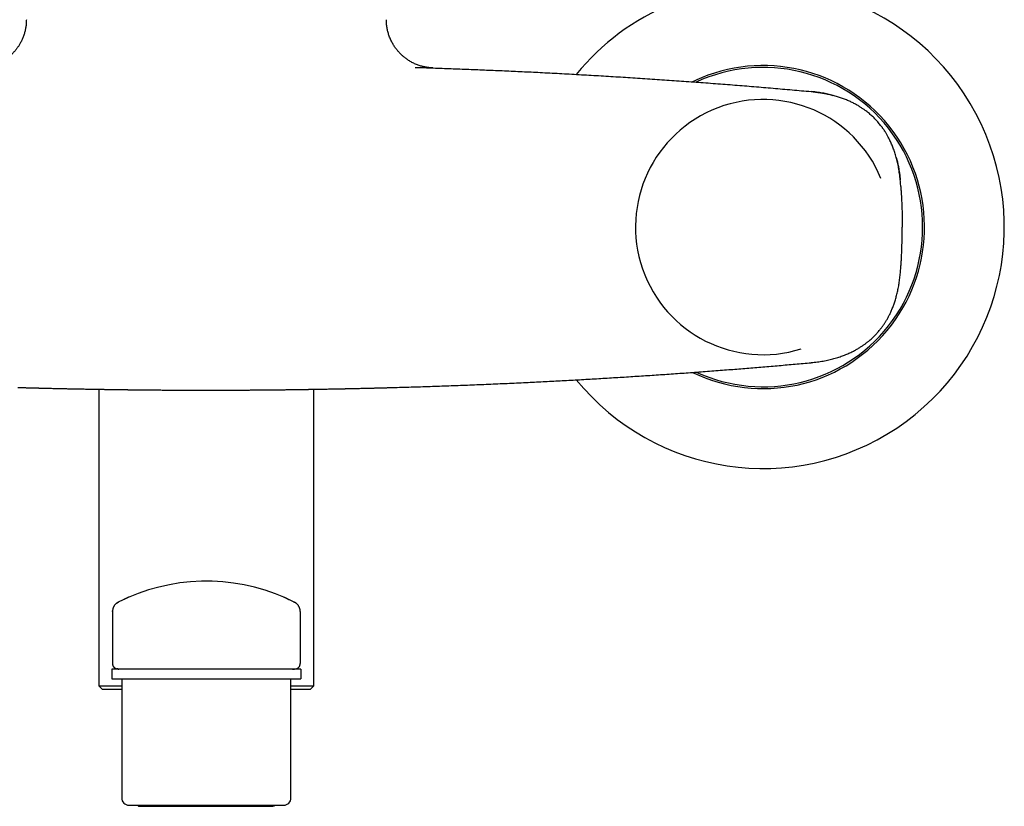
# Model space of a CAD drawing. Header units: millimetres. Extents: x 8 to 893, y 12 to 594.
# Tile 9 of 27: x 431 to 564, y 414 to 520. Entities that reach past the tile are written whole.
import ezdxf

# ---------------------------------------------------------------- set-up
doc = ezdxf.new("R2010")
doc.units = ezdxf.units.MM

msp = doc.modelspace()

# ---------------------------------------------------------------- linework, layer by layer
at = {"color": 7, "linetype": 'Continuous', "lineweight": 30}
for p, q in [((484.38, 513.62), (484.4, 513.62)), ((485.24, 513.6), (485.39, 513.59)), ((549.71, 498.47), (549.71, 498.47)), ((549.98, 492.12), (549.98, 492.13)), ((549.98, 492.11), (549.98, 492.12)), ((549.98, 492.12), (549.98, 492.12)), ((549.98, 492.08), (549.98, 492.1)), ((549.71, 485.77), (549.71, 485.79)), ((537.7, 473.86), (537.71, 473.87)), ((441.73, 470.29), (441.73, 430.34)), ((470.73, 430.34), (470.73, 470.29)), ((443.58, 440.36), (443.59, 440.43)), ((444.2, 441.52), (444.35, 441.61)), ((468.88, 440.36), (468.88, 440.38)), ((443.58, 440.36), (443.58, 433.34)), ((468.88, 440.36), (468.88, 433.34)), ((443.48, 432.58), (443.48, 431.28)), ((468.98, 432.58), (443.48, 432.58)), ((443.58, 433.34), (443.59, 433.34)), ((444.16, 432.65), (444.19, 432.64)), ((444.43, 432.61), (444.43, 432.58)), ((444.43, 432.61), (444.43, 432.58)), ((468.03, 432.58), (468.03, 432.61)), ((468.03, 432.58), (468.03, 432.61)), ((468.29, 432.65), (468.27, 432.64)), ((468.98, 432.58), (468.98, 431.28)), ((443.48, 431.28), (468.98, 431.28)), ((444.83, 431.28), (444.83, 415.28)), ((467.63, 415.28), (467.63, 431.28)), ((441.73, 430.34), (442.23, 429.84)), ((441.73, 430.34), (444.83, 430.34)), ((444.83, 429.84), (442.23, 429.84)), ((467.63, 430.34), (470.73, 430.34)), ((470.23, 429.84), (467.63, 429.84)), ((470.23, 429.84), (470.73, 430.34)), ((445.83, 414.28), (466.63, 414.28)), ((447.28, 414.13), (447.21, 414.14))]:
    msp.add_line(p, q, dxfattribs=at)
for centre, radius, start, end in [((531.23, 492.12), 32.5, 219.2603, 112.4483), ((531.23, 492.12), 32.5, 112.4483, 140.7421), ((531.23, 492.12), 21.75, 244.0814, 112.4483), ((531.23, 492.12), 21.5, 245.2528, 114.7567), ((531.23, 492.12), 21.75, 112.4483, 115.9245), ((531.23, 492.12), 17.18, 22.4483, 287.3905), ((456.23, 418.04), 26.4, 66.1724, 116.7442), ((444.28, 433.34), 0.7, 180, 256.169), ((468.18, 433.34), 0.7, 283.8886, 0), ((445.83, 415.28), 1, 180, 270), ((466.63, 415.28), 1, 270, 0)]:
    msp.add_arc(centre, radius, start, end, dxfattribs=at)
for points, knots in [([(431.98, 520.04), (431.98, 519.96), (431.98, 519.78), (431.96, 519.52), (431.94, 519.27), (431.9, 519.02), (431.86, 518.78), (431.81, 518.54), (431.75, 518.31), (431.68, 518.08), (431.6, 517.84), (431.51, 517.61), (431.42, 517.39), (431.32, 517.18), (431.22, 516.98), (431.11, 516.79), (431.01, 516.62), (430.91, 516.46), (430.8, 516.31), (430.7, 516.17), (430.61, 516.04), (430.51, 515.92), (430.41, 515.81), (430.32, 515.7), (430.19, 515.56), (430.05, 515.41), (429.87, 515.25), (429.69, 515.09), (429.5, 514.93), (429.3, 514.78), (429.09, 514.63), (428.87, 514.49), (428.65, 514.37), (428.43, 514.25), (428.2, 514.14), (427.99, 514.04), (427.77, 513.96), (427.56, 513.88), (427.34, 513.81), (427.11, 513.75), (426.89, 513.7), (426.67, 513.65), (426.43, 513.61), (426.2, 513.58), (426.03, 513.57), (425.93, 513.56), (425.91, 513.56), (425.9, 513.56), (425.89, 513.56), (425.87, 513.55), (425.86, 513.55), (425.84, 513.55), (425.83, 513.55), (425.81, 513.55), (425.79, 513.55), (425.78, 513.55), (425.76, 513.55), (425.74, 513.55), (425.73, 513.55), (425.72, 513.55), (425.71, 513.55)], [0, 0, 0, 0, 0.024776, 0.049254, 0.073394, 0.097155, 0.120498, 0.143388, 0.165789, 0.187669, 0.211996, 0.235561, 0.258326, 0.280256, 0.301321, 0.321495, 0.340753, 0.35872, 0.375774, 0.3919, 0.407089, 0.421346, 0.43535, 0.449467, 0.463692, 0.486255, 0.509062, 0.532097, 0.555341, 0.579205, 0.603248, 0.627449, 0.651786, 0.676067, 0.699212, 0.721598, 0.743223, 0.764091, 0.786888, 0.808719, 0.829993, 0.851678, 0.87379, 0.896351, 0.919562, 0.922509, 0.923987, 0.92475, 0.925588, 0.927631, 0.93031, 0.933708, 0.937865, 0.943574, 0.950323, 0.958125, 0.966989, 0.976919, 0.987922, 1, 1, 1, 1]), ([(486.75, 513.55), (486.74, 513.55), (486.73, 513.55), (486.72, 513.55), (486.7, 513.55), (486.68, 513.55), (486.66, 513.55), (486.64, 513.55), (486.63, 513.55), (486.61, 513.55), (486.6, 513.55), (486.58, 513.56), (486.57, 513.56), (486.55, 513.56), (486.54, 513.56), (486.52, 513.56), (486.48, 513.56), (486.42, 513.57), (486.34, 513.57), (486.25, 513.58), (486.15, 513.6), (486.02, 513.61), (485.86, 513.64), (485.67, 513.68), (485.46, 513.72), (485.25, 513.78), (485.02, 513.84), (484.78, 513.92), (484.54, 514.02), (484.29, 514.12), (484.05, 514.24), (483.82, 514.36), (483.59, 514.49), (483.4, 514.62), (483.25, 514.72), (483.13, 514.81), (483.01, 514.9), (482.89, 514.99), (482.76, 515.1), (482.62, 515.22), (482.49, 515.35), (482.35, 515.48), (482.21, 515.62), (482.08, 515.78), (481.94, 515.94), (481.8, 516.12), (481.66, 516.31), (481.52, 516.51), (481.39, 516.72), (481.27, 516.94), (481.15, 517.17), (481.03, 517.42), (480.92, 517.68), (480.83, 517.93), (480.75, 518.19), (480.68, 518.44), (480.62, 518.69), (480.57, 518.95), (480.53, 519.22), (480.5, 519.49), (480.48, 519.77), (480.48, 519.95), (480.48, 520.04)], [0, 0, 0, 0, 0.012728, 0.02474, 0.03543, 0.044804, 0.05287, 0.059639, 0.065129, 0.06891, 0.07178, 0.073842, 0.07465, 0.076058, 0.07745, 0.078831, 0.082039, 0.0876, 0.096997, 0.104829, 0.112566, 0.126499, 0.14058, 0.160367, 0.180602, 0.201294, 0.222443, 0.247168, 0.272214, 0.29728, 0.322345, 0.347383, 0.372373, 0.397291, 0.411206, 0.425087, 0.438958, 0.453613, 0.469421, 0.486381, 0.504491, 0.522097, 0.54066, 0.560168, 0.580613, 0.601978, 0.624245, 0.646782, 0.670131, 0.694266, 0.719154, 0.744762, 0.771051, 0.797977, 0.822025, 0.846492, 0.871343, 0.89654, 0.922046, 0.947819, 0.973817, 1, 1, 1, 1]), ([(484.4, 513.62), (485.2, 513.6), (486.8, 513.55), (489.2, 513.46), (491.6, 513.37), (493.99, 513.27), (496.39, 513.17), (498.79, 513.06), (501.26, 512.94), (503.81, 512.81), (506.45, 512.66), (509.08, 512.51), (511.71, 512.35), (514.33, 512.19), (516.96, 512.01), (519.58, 511.83), (522.2, 511.64), (524.82, 511.45), (527.42, 511.25), (530.01, 511.04), (532.57, 510.82), (535.14, 510.6), (536.84, 510.45), (537.7, 510.37)], [0, 0, 0, 0, 0.0447987, 0.0896022, 0.1344098, 0.1792209, 0.2240347, 0.2688506, 0.313668, 0.3629678, 0.4122676, 0.4615663, 0.5108631, 0.560157, 0.6094471, 0.6587324, 0.7080119, 0.7572848, 0.8065501, 0.8549273, 0.9032952, 0.9516531, 1, 1, 1, 1]), ([(485.06, 513.6), (485.12, 513.6), (485.18, 513.6), (485.24, 513.6), (485.24, 513.6)], [0, 0, 0, 0, 0.983165, 1, 1, 1, 1]), ([(486.43, 513.56), (486.44, 513.56), (486.46, 513.56), (486.48, 513.56), (486.51, 513.55), (486.54, 513.55), (486.56, 513.55), (486.58, 513.55), (486.6, 513.55), (486.61, 513.55), (486.63, 513.55), (486.64, 513.55), (486.65, 513.55), (486.66, 513.55), (486.66, 513.55), (486.66, 513.55), (486.66, 513.55), (486.66, 513.55), (486.66, 513.55), (486.66, 513.55), (486.68, 513.55), (486.7, 513.55), (486.73, 513.55), (486.75, 513.55), (486.76, 513.55), (486.76, 513.55), (486.75, 513.55), (486.73, 513.55), (486.7, 513.55), (486.68, 513.55), (486.68, 513.55), (486.67, 513.55), (486.67, 513.55), (486.67, 513.55), (486.67, 513.55), (486.67, 513.55), (486.67, 513.55), (486.67, 513.55), (486.67, 513.55), (486.66, 513.55), (486.66, 513.55), (486.66, 513.55), (486.65, 513.55), (486.64, 513.55), (486.64, 513.55), (486.63, 513.55), (486.62, 513.55), (486.61, 513.55), (486.61, 513.55)], [0, 0, 0, 0, 0.0185984, 0.0492952, 0.0784311, 0.1060015, 0.1320021, 0.1564292, 0.1792795, 0.2005501, 0.2202387, 0.2362544, 0.251042, 0.2630384, 0.2680151, 0.2686532, 0.2692881, 0.2699198, 0.2705484, 0.2711738, 0.271796, 0.3438789, 0.416021, 0.4882027, 0.5604048, 0.6326079, 0.7120091, 0.7913626, 0.8611344, 0.8918121, 0.9053054, 0.9068198, 0.9083341, 0.9098484, 0.9113626, 0.9128768, 0.914391, 0.9159051, 0.918202, 0.9214699, 0.9257086, 0.9325845, 0.9410642, 0.9511469, 0.9628316, 0.9761173, 0.9910025, 1, 1, 1, 1]), ([(549.71, 498.47), (549.69, 498.61), (549.66, 498.88), (549.61, 499.3), (549.55, 499.7), (549.49, 500.09), (549.42, 500.46), (549.34, 500.82), (549.26, 501.17), (549.17, 501.51), (549.08, 501.83), (548.98, 502.15), (548.88, 502.45), (548.77, 502.75), (548.66, 503.03), (548.55, 503.29), (548.44, 503.54), (548.33, 503.78), (548.22, 504), (548.11, 504.21), (548, 504.4), (547.9, 504.58), (547.8, 504.75), (547.71, 504.9), (547.61, 505.05), (547.53, 505.18), (547.45, 505.3), (547.37, 505.41), (547.3, 505.51), (547.23, 505.61), (547.12, 505.75), (546.98, 505.93), (546.79, 506.16), (546.59, 506.39), (546.39, 506.61), (546.19, 506.81), (545.98, 507.01), (545.77, 507.2), (545.55, 507.4), (545.32, 507.59), (545.11, 507.75), (544.92, 507.88), (544.76, 508), (544.59, 508.11), (544.41, 508.23), (544.22, 508.35), (544.02, 508.47), (543.8, 508.6), (543.58, 508.72), (543.35, 508.84), (543.12, 508.95), (542.87, 509.07), (542.62, 509.18), (542.35, 509.29), (542.08, 509.4), (541.81, 509.5), (541.54, 509.59), (541.25, 509.68), (540.96, 509.77), (540.65, 509.86), (540.31, 509.94), (539.95, 510.02), (539.59, 510.1), (539.21, 510.17), (538.82, 510.23), (538.43, 510.29), (538.05, 510.33), (537.81, 510.36), (537.7, 510.37)], [0, 0, 0, 0, 0.022644, 0.044788, 0.066416, 0.087515, 0.108074, 0.12773, 0.14685, 0.165427, 0.183458, 0.20125, 0.218467, 0.235104, 0.251158, 0.266629, 0.28124, 0.295255, 0.308662, 0.321447, 0.333012, 0.343999, 0.354402, 0.364214, 0.373433, 0.382052, 0.389628, 0.396666, 0.403203, 0.409708, 0.416323, 0.431487, 0.447201, 0.463466, 0.480284, 0.494989, 0.510091, 0.525526, 0.541275, 0.557338, 0.573713, 0.58369, 0.594228, 0.605325, 0.616977, 0.62918, 0.641928, 0.655215, 0.669036, 0.682657, 0.696746, 0.711294, 0.726291, 0.741726, 0.757585, 0.772921, 0.788639, 0.804741, 0.821226, 0.838092, 0.857363, 0.877105, 0.897314, 0.917985, 0.939112, 0.960688, 0.982702, 1, 1, 1, 1]), ([(537.7, 510.37), (537.79, 510.36), (537.98, 510.34), (538.29, 510.31), (538.63, 510.26), (538.95, 510.22), (539.24, 510.17), (539.51, 510.12), (539.78, 510.06), (540.07, 510), (540.35, 509.93), (540.54, 509.89), (540.62, 509.86)], [0, 0, 0, 0, 0.0937352, 0.1981063, 0.3131975, 0.4391343, 0.5239245, 0.6131269, 0.7068114, 0.8065271, 0.909744, 1, 1, 1, 1]), ([(549.18, 501.48), (549.19, 501.43), (549.26, 501.2), (549.35, 500.8), (549.46, 500.29), (549.54, 499.8), (549.61, 499.33), (549.67, 498.89), (549.7, 498.61), (549.71, 498.47)], [0, 0, 0, 0, 0.050277, 0.230527, 0.403275, 0.565146, 0.718844, 0.863936, 1, 1, 1, 1]), ([(549.79, 497.57), (549.78, 497.62), (549.76, 497.92), (549.73, 498.22), (549.71, 498.47)], [0, 0, 0, 0, 0.167145, 1, 1, 1, 1]), ([(549.78, 497.58), (549.79, 497.48), (549.8, 497.29), (549.82, 497.05), (549.83, 496.87), (549.84, 496.73), (549.85, 496.57), (549.86, 496.36), (549.88, 496.1), (549.89, 495.78), (549.91, 495.45), (549.92, 495.16), (549.94, 494.54), (549.97, 493.53), (549.98, 492.59), (549.98, 492.12)], [0, 0, 0, 0, 0.050645, 0.105255, 0.132864, 0.152431, 0.180578, 0.218829, 0.267302, 0.326128, 0.395447, 0.445841, 0.485624, 0.739233, 1, 1, 1, 1]), ([(549.78, 486.54), (549.78, 486.56), (549.79, 486.67), (549.81, 486.9), (549.83, 487.22), (549.85, 487.53), (549.87, 487.87), (549.89, 488.22), (549.91, 488.59), (549.92, 488.95), (549.95, 489.66), (549.97, 490.71), (549.98, 491.63), (549.98, 492.08)], [0, 0, 0, 0, 0.010957, 0.064125, 0.123525, 0.181419, 0.233108, 0.307671, 0.374148, 0.432589, 0.50268, 0.754407, 1, 1, 1, 1]), ([(537.71, 473.87), (537.85, 473.88), (538.13, 473.91), (538.54, 473.96), (538.94, 474.02), (539.33, 474.08), (539.72, 474.16), (540.08, 474.24), (540.44, 474.32), (540.78, 474.41), (541.12, 474.51), (541.45, 474.61), (541.76, 474.72), (542.07, 474.83), (542.36, 474.95), (542.65, 475.07), (542.92, 475.19), (543.18, 475.31), (543.42, 475.43), (543.66, 475.56), (543.87, 475.68), (544.08, 475.8), (544.27, 475.92), (544.46, 476.03), (544.63, 476.15), (544.79, 476.26), (544.94, 476.37), (545.08, 476.47), (545.21, 476.57), (545.34, 476.67), (545.5, 476.8), (545.68, 476.95), (545.88, 477.13), (546.08, 477.32), (546.27, 477.5), (546.45, 477.69), (546.62, 477.88), (546.79, 478.08), (546.95, 478.27), (547.1, 478.46), (547.25, 478.65), (547.36, 478.81), (547.46, 478.95), (547.55, 479.07), (547.64, 479.21), (547.73, 479.36), (547.83, 479.52), (547.93, 479.69), (548.03, 479.87), (548.13, 480.06), (548.24, 480.26), (548.34, 480.47), (548.44, 480.69), (548.54, 480.92), (548.65, 481.17), (548.74, 481.42), (548.84, 481.67), (548.93, 481.94), (549.02, 482.21), (549.1, 482.49), (549.18, 482.78), (549.26, 483.08), (549.33, 483.39), (549.4, 483.71), (549.47, 484.04), (549.53, 484.37), (549.58, 484.71), (549.63, 485.06), (549.67, 485.41), (549.69, 485.65), (549.7, 485.77)], [0, 0, 0, 0, 0.022858, 0.045276, 0.067239, 0.088735, 0.109753, 0.129922, 0.149615, 0.168828, 0.187556, 0.206123, 0.224182, 0.24173, 0.2588, 0.275416, 0.291271, 0.306649, 0.321535, 0.335914, 0.3491, 0.36181, 0.374038, 0.385778, 0.397025, 0.407774, 0.41745, 0.426678, 0.435496, 0.444165, 0.452732, 0.467778, 0.482497, 0.496889, 0.510964, 0.524728, 0.538966, 0.552814, 0.566253, 0.579269, 0.59185, 0.603987, 0.611375, 0.61942, 0.628112, 0.637443, 0.647419, 0.658037, 0.669292, 0.681181, 0.693064, 0.705515, 0.718531, 0.732111, 0.746253, 0.760954, 0.775306, 0.79012, 0.805391, 0.821116, 0.837288, 0.853901, 0.870946, 0.888417, 0.9063, 0.924586, 0.942922, 0.961616, 0.980649, 1, 1, 1, 1]), ([(549.71, 485.77), (549.73, 486.02), (549.76, 486.33), (549.78, 486.64), (549.79, 486.7)], [0, 0, 0, 0, 0.796336, 1, 1, 1, 1]), ([(481.63, 470.53), (482.47, 470.55), (484.15, 470.6), (486.68, 470.68), (489.2, 470.77), (491.72, 470.87), (494.25, 470.97), (496.77, 471.08), (499.21, 471.2), (501.59, 471.31), (503.9, 471.43), (506.2, 471.56), (508.51, 471.69), (510.81, 471.83), (513.11, 471.97), (515.41, 472.12), (517.71, 472.27), (520.01, 472.43), (522.3, 472.6), (524.6, 472.77), (526.85, 472.94), (529.06, 473.12), (531.22, 473.3), (533.38, 473.48), (535.54, 473.67), (536.98, 473.8), (537.7, 473.86)], [0, 0, 0, 0, 0.0448443, 0.0896768, 0.1344987, 0.179311, 0.2241149, 0.2689115, 0.3137021, 0.3547556, 0.3958059, 0.4368536, 0.4778998, 0.5189452, 0.5599908, 0.6010373, 0.6420857, 0.6831368, 0.7241914, 0.7652505, 0.8063148, 0.8450381, 0.8837676, 0.922504, 0.9612478, 1, 1, 1, 1]), ([(430.83, 470.53), (430.87, 470.53), (430.94, 470.53), (431.06, 470.52), (431.19, 470.52), (431.32, 470.51), (431.47, 470.51), (431.63, 470.51), (431.79, 470.5), (431.96, 470.5), (432.14, 470.49), (432.33, 470.49), (432.52, 470.48), (432.73, 470.48), (432.95, 470.47), (433.17, 470.47), (433.4, 470.46), (433.59, 470.46), (433.73, 470.45), (433.83, 470.45), (433.92, 470.45), (434.01, 470.44), (434.1, 470.44), (434.28, 470.44), (434.54, 470.43), (434.88, 470.42), (435.22, 470.42), (435.55, 470.41), (435.86, 470.4), (436.15, 470.39), (436.4, 470.39), (436.62, 470.38), (436.83, 470.38), (437.04, 470.38), (437.27, 470.37), (437.54, 470.36), (437.85, 470.36), (438.17, 470.35), (438.49, 470.35), (438.8, 470.34), (439.08, 470.33), (439.34, 470.33), (439.63, 470.32), (439.89, 470.32), (440.06, 470.32), (440.13, 470.31), (440.15, 470.31), (440.17, 470.31), (440.19, 470.31), (440.21, 470.31), (440.31, 470.31), (440.47, 470.31), (440.7, 470.3), (440.92, 470.3), (441.13, 470.3), (441.33, 470.29), (441.51, 470.29), (441.69, 470.29), (441.85, 470.28), (442.01, 470.28), (442.16, 470.28), (442.3, 470.28), (442.43, 470.28), (442.55, 470.27), (442.66, 470.27), (442.76, 470.27), (442.85, 470.27), (442.94, 470.27), (442.99, 470.27), (443.01, 470.27)], [0, 0, 0, 0, 0.0080659, 0.0169533, 0.026662, 0.0371919, 0.0485429, 0.060715, 0.0729434, 0.0859016, 0.0995894, 0.1140067, 0.1291536, 0.1450299, 0.1616357, 0.1789707, 0.197035, 0.2158284, 0.222902, 0.2300736, 0.2373433, 0.2447109, 0.2518422, 0.2577706, 0.2852246, 0.31273, 0.3393654, 0.3651307, 0.3900259, 0.4140511, 0.4323178, 0.4500474, 0.4672399, 0.4838955, 0.5000141, 0.5240724, 0.5491117, 0.5751309, 0.602129, 0.6301049, 0.6512414, 0.6729026, 0.6950879, 0.7251739, 0.7387005, 0.7404849, 0.7422724, 0.7440628, 0.7458563, 0.7476528, 0.7494523, 0.7703263, 0.7903858, 0.8096312, 0.8280633, 0.8456824, 0.8621961, 0.8779267, 0.8928746, 0.9070402, 0.9206601, 0.9334699, 0.94547, 0.9566607, 0.9670424, 0.9764514, 0.9850805, 0.99293, 1, 1, 1, 1]), ([(443.01, 470.27), (443.04, 470.27), (443.11, 470.27), (443.21, 470.26), (443.32, 470.26), (443.44, 470.26), (443.57, 470.26), (443.71, 470.26), (443.86, 470.25), (444.01, 470.25), (444.17, 470.25), (444.35, 470.25), (444.53, 470.25), (444.72, 470.24), (444.92, 470.24), (445.14, 470.24), (445.36, 470.24), (445.54, 470.23), (445.68, 470.23), (445.77, 470.23), (445.86, 470.23), (445.95, 470.23), (446.04, 470.23), (446.21, 470.22), (446.46, 470.22), (446.81, 470.22), (447.15, 470.21), (447.48, 470.21), (447.81, 470.21), (448.1, 470.2), (448.37, 470.2), (448.6, 470.2), (448.83, 470.2), (449.06, 470.2), (449.29, 470.19), (449.55, 470.19), (449.83, 470.19), (450.12, 470.19), (450.41, 470.18), (450.72, 470.18), (451.03, 470.18), (451.34, 470.18), (451.64, 470.18), (451.91, 470.17), (452.15, 470.17), (452.35, 470.17), (452.49, 470.17), (452.57, 470.17), (452.6, 470.17), (452.62, 470.17), (452.65, 470.17), (452.67, 470.17), (452.79, 470.17), (452.99, 470.17), (453.27, 470.17), (453.54, 470.17), (453.8, 470.16), (454.05, 470.16), (454.28, 470.16), (454.5, 470.16), (454.71, 470.16), (454.92, 470.16), (455.11, 470.16), (455.29, 470.16), (455.46, 470.16), (455.62, 470.16), (455.76, 470.16), (455.9, 470.16), (456.02, 470.16), (456.13, 470.16), (456.2, 470.16), (456.23, 470.16)], [0, 0, 0, 0, 0.007977, 0.0167893, 0.0264367, 0.0369186, 0.0482349, 0.060385, 0.0726042, 0.0855642, 0.0992646, 0.1137051, 0.1288856, 0.1448058, 0.1614655, 0.1788645, 0.1970028, 0.2158802, 0.2229871, 0.2301934, 0.237499, 0.244904, 0.2520587, 0.2579557, 0.2852752, 0.3126661, 0.3392127, 0.3649157, 0.3897756, 0.413793, 0.4320731, 0.4498335, 0.4670743, 0.4837956, 0.4999976, 0.519914, 0.5405184, 0.5618109, 0.5837916, 0.6064606, 0.6298181, 0.6509423, 0.6726001, 0.6947915, 0.7097304, 0.724902, 0.7384456, 0.7402325, 0.7420225, 0.7438156, 0.7456118, 0.7474111, 0.7492135, 0.7701377, 0.7902458, 0.809538, 0.8280142, 0.8456745, 0.8622253, 0.8779888, 0.8929652, 0.9071542, 0.9207921, 0.9336134, 0.9456179, 0.9568055, 0.9671758, 0.9765652, 0.9851659, 0.9929775, 1, 1, 1, 1]), ([(456.23, 470.16), (456.26, 470.16), (456.34, 470.16), (456.45, 470.16), (456.57, 470.16), (456.71, 470.16), (456.86, 470.16), (457.01, 470.16), (457.18, 470.16), (457.36, 470.16), (457.54, 470.16), (457.74, 470.16), (457.94, 470.16), (458.15, 470.16), (458.37, 470.16), (458.6, 470.16), (458.84, 470.16), (459.09, 470.17), (459.35, 470.17), (459.56, 470.17), (459.72, 470.17), (459.83, 470.17), (459.92, 470.17), (460.02, 470.17), (460.19, 470.17), (460.44, 470.17), (460.76, 470.18), (461.07, 470.18), (461.39, 470.18), (461.71, 470.18), (462.02, 470.18), (462.28, 470.19), (462.5, 470.19), (462.68, 470.19), (462.85, 470.19), (463.02, 470.19), (463.21, 470.19), (463.44, 470.2), (463.7, 470.2), (463.97, 470.2), (464.25, 470.2), (464.53, 470.21), (464.82, 470.21), (465.12, 470.21), (465.44, 470.22), (465.76, 470.22), (466, 470.22), (466.17, 470.22), (466.26, 470.22), (466.35, 470.23), (466.44, 470.23), (466.58, 470.23), (466.76, 470.23), (466.98, 470.23), (467.2, 470.24), (467.42, 470.24), (467.63, 470.24), (467.82, 470.24), (468.01, 470.25), (468.19, 470.25), (468.35, 470.25), (468.51, 470.25), (468.66, 470.26), (468.82, 470.26), (468.97, 470.26), (469.11, 470.26), (469.23, 470.26), (469.34, 470.27), (469.41, 470.27), (469.45, 470.27)], [0, 0, 0, 0, 0.0071577, 0.0151335, 0.0239272, 0.0335385, 0.0439673, 0.0550053, 0.0668314, 0.0794452, 0.0928468, 0.1064226, 0.1207209, 0.1357415, 0.1514844, 0.1679494, 0.1848234, 0.2023939, 0.2206611, 0.239625, 0.2483468, 0.2556159, 0.2622578, 0.2688571, 0.2754138, 0.3007602, 0.3228363, 0.3443893, 0.3682469, 0.3914296, 0.4139378, 0.4357715, 0.4491505, 0.462263, 0.4751092, 0.487689, 0.5000025, 0.5187949, 0.5382827, 0.5584661, 0.5793454, 0.6009207, 0.6231924, 0.6461607, 0.6704667, 0.695508, 0.7212852, 0.7282134, 0.7351928, 0.7422237, 0.7493305, 0.7582964, 0.7754913, 0.7921342, 0.8107015, 0.8285296, 0.8456184, 0.8619677, 0.8775775, 0.8921884, 0.9060854, 0.9192684, 0.931737, 0.9456489, 0.9585475, 0.9704324, 0.9813031, 0.9911592, 1, 1, 1, 1]), ([(469.45, 470.27), (469.47, 470.27), (469.53, 470.27), (469.61, 470.27), (469.71, 470.27), (469.81, 470.27), (469.92, 470.27), (470.04, 470.28), (470.17, 470.28), (470.31, 470.28), (470.46, 470.28), (470.62, 470.29), (470.8, 470.29), (470.99, 470.29), (471.19, 470.29), (471.4, 470.3), (471.62, 470.3), (471.86, 470.31), (472.05, 470.31), (472.19, 470.31), (472.28, 470.31), (472.36, 470.31), (472.44, 470.32), (472.59, 470.32), (472.8, 470.32), (473.07, 470.33), (473.34, 470.33), (473.61, 470.34), (473.89, 470.34), (474.16, 470.35), (474.4, 470.35), (474.59, 470.36), (474.75, 470.36), (474.91, 470.36), (475.07, 470.37), (475.26, 470.37), (475.49, 470.38), (475.78, 470.38), (476.08, 470.39), (476.39, 470.4), (476.71, 470.4), (477.04, 470.41), (477.36, 470.42), (477.68, 470.43), (477.93, 470.43), (478.1, 470.44), (478.19, 470.44), (478.28, 470.44), (478.38, 470.44), (478.52, 470.45), (478.71, 470.45), (478.94, 470.46), (479.18, 470.46), (479.44, 470.47), (479.68, 470.48), (479.91, 470.48), (480.13, 470.49), (480.34, 470.49), (480.54, 470.5), (480.73, 470.5), (480.91, 470.51), (481.08, 470.51), (481.23, 470.52), (481.38, 470.52), (481.51, 470.52), (481.59, 470.53), (481.63, 470.53)], [0, 0, 0, 0, 0.007206, 0.01522, 0.024042, 0.033673, 0.044113, 0.055153, 0.066975, 0.079577, 0.092961, 0.108134, 0.124201, 0.141163, 0.15902, 0.177773, 0.197422, 0.217969, 0.239413, 0.248114, 0.255369, 0.262002, 0.268592, 0.275141, 0.300466, 0.322534, 0.344089, 0.367959, 0.391164, 0.413704, 0.435579, 0.448987, 0.462133, 0.475014, 0.487632, 0.499986, 0.52187, 0.544732, 0.568573, 0.593393, 0.619192, 0.64597, 0.670344, 0.695476, 0.721366, 0.728328, 0.735343, 0.74241, 0.749553, 0.758473, 0.775584, 0.79215, 0.812736, 0.832414, 0.851183, 0.869044, 0.885996, 0.902039, 0.917174, 0.9314, 0.945328, 0.958258, 0.970191, 0.981126, 0.991062, 1, 1, 1, 1]), ([(445.82, 442.3), (445.81, 442.29), (445.78, 442.28), (445.75, 442.27), (445.72, 442.25), (445.69, 442.24), (445.66, 442.23), (445.63, 442.21), (445.59, 442.19), (445.54, 442.17), (445.49, 442.15), (445.43, 442.12), (445.37, 442.09), (445.3, 442.06), (445.23, 442.03), (445.18, 442.01), (445.15, 442)], [0, 0, 0, 0, 0.04285, 0.08314, 0.120934, 0.156506, 0.197647, 0.248336, 0.308597, 0.378451, 0.45792, 0.547022, 0.645773, 0.754183, 0.872258, 1, 1, 1, 1]), ([(467.31, 442), (467.28, 442.01), (467.22, 442.04), (467.13, 442.08), (467.05, 442.12), (466.96, 442.16), (466.88, 442.19), (466.8, 442.23), (466.72, 442.26), (466.66, 442.28), (466.64, 442.3)], [0, 0, 0, 0, 0.154042, 0.299838, 0.437377, 0.566653, 0.687627, 0.800142, 0.904237, 1, 1, 1, 1]), ([(467.21, 442.04), (467.27, 442.01), (467.41, 441.95), (467.59, 441.87), (467.76, 441.78), (467.91, 441.71), (468.03, 441.65), (468.1, 441.62), (468.11, 441.61), (468.11, 441.61)], [0, 0, 0, 0, 0.118006, 0.253883, 0.385527, 0.544912, 0.699622, 0.850881, 1, 1, 1, 1]), ([(444.34, 441.6), (444.33, 441.6), (444.3, 441.59), (444.28, 441.57), (444.25, 441.56), (444.23, 441.54), (444.19, 441.52), (444.13, 441.47), (444.06, 441.41), (443.98, 441.34), (443.9, 441.25), (443.83, 441.15), (443.76, 441.05), (443.71, 440.94), (443.66, 440.83), (443.63, 440.72), (443.61, 440.61), (443.6, 440.54), (443.59, 440.49), (443.59, 440.48), (443.59, 440.47), (443.59, 440.46), (443.59, 440.46), (443.59, 440.45), (443.59, 440.44), (443.59, 440.44), (443.59, 440.43), (443.58, 440.42), (443.58, 440.41), (443.58, 440.4), (443.58, 440.39), (443.58, 440.39), (443.58, 440.38)], [0, 0, 0, 0, 0.023278, 0.041652, 0.05556, 0.068828, 0.082226, 0.13651, 0.189406, 0.246952, 0.316093, 0.386468, 0.457791, 0.529131, 0.597045, 0.660936, 0.720856, 0.777249, 0.78926, 0.7983, 0.804392, 0.806498, 0.808632, 0.813602, 0.820098, 0.828458, 0.838837, 0.859833, 0.886379, 0.91856, 0.956423, 1, 1, 1, 1]), ([(444.33, 441.6), (444.33, 441.6), (444.33, 441.6), (444.33, 441.6), (444.34, 441.6), (444.34, 441.61), (444.35, 441.61)], [0, 0, 0, 0, 0.084028, 0.389433, 0.694733, 1, 1, 1, 1]), ([(444.37, 441.62), (444.37, 441.62), (444.37, 441.62), (444.37, 441.62), (444.36, 441.62)], [0, 0, 0, 0, 0.500078, 1, 1, 1, 1]), ([(444.44, 441.66), (444.43, 441.65), (444.4, 441.63), (444.38, 441.62), (444.37, 441.62)], [0, 0, 0, 0, 0.460052, 1, 1, 1, 1]), ([(468.09, 441.62), (468.08, 441.62), (468.06, 441.63), (468.03, 441.65), (468.02, 441.66)], [0, 0, 0, 0, 0.539938, 1, 1, 1, 1]), ([(468.1, 441.62), (468.1, 441.62), (468.1, 441.62), (468.09, 441.62), (468.09, 441.62)], [0, 0, 0, 0, 0.499923, 1, 1, 1, 1]), ([(468.11, 441.61), (468.12, 441.61), (468.12, 441.6), (468.13, 441.6), (468.13, 441.6), (468.13, 441.6), (468.13, 441.6)], [0, 0, 0, 0, 0.3052133, 0.6104607, 0.9158131, 1, 1, 1, 1]), ([(468.88, 440.38), (468.88, 440.39), (468.88, 440.39), (468.88, 440.4), (468.88, 440.41), (468.88, 440.42), (468.88, 440.43), (468.88, 440.44), (468.87, 440.44), (468.87, 440.45), (468.87, 440.46), (468.87, 440.46), (468.87, 440.47), (468.87, 440.48), (468.87, 440.5), (468.87, 440.53), (468.86, 440.57), (468.85, 440.61), (468.85, 440.64), (468.84, 440.68), (468.82, 440.74), (468.8, 440.83), (468.75, 440.94), (468.7, 441.05), (468.63, 441.15), (468.56, 441.25), (468.48, 441.34), (468.41, 441.4), (468.35, 441.46), (468.3, 441.49), (468.27, 441.52), (468.25, 441.53), (468.23, 441.54), (468.21, 441.56), (468.19, 441.57), (468.16, 441.59), (468.14, 441.6), (468.12, 441.6)], [0, 0, 0, 0, 0.043576, 0.081439, 0.113618, 0.140163, 0.161158, 0.171536, 0.179895, 0.186391, 0.191361, 0.193495, 0.196847, 0.201691, 0.21565, 0.234849, 0.255029, 0.275662, 0.296748, 0.318284, 0.340313, 0.403624, 0.470877, 0.542214, 0.613534, 0.683906, 0.753044, 0.802171, 0.847949, 0.890388, 0.904073, 0.91763, 0.931058, 0.944355, 0.95828, 0.976677, 1, 1, 1, 1]), ([(443.58, 433.34), (443.58, 433.32), (443.58, 433.29), (443.59, 433.25), (443.59, 433.23), (443.6, 433.2), (443.6, 433.18), (443.61, 433.15), (443.61, 433.13), (443.62, 433.11), (443.63, 433.08), (443.64, 433.06), (443.65, 433.03), (443.67, 433.01), (443.68, 432.99), (443.7, 432.96), (443.71, 432.94), (443.73, 432.92), (443.75, 432.9), (443.77, 432.87), (443.79, 432.85), (443.81, 432.83), (443.82, 432.82), (443.84, 432.81), (443.85, 432.8), (443.86, 432.79), (443.87, 432.78), (443.88, 432.77), (443.9, 432.76), (443.92, 432.74), (443.96, 432.72), (444, 432.7), (444.04, 432.68), (444.07, 432.67), (444.09, 432.67), (444.1, 432.66), (444.11, 432.66), (444.12, 432.66), (444.13, 432.66), (444.14, 432.65), (444.15, 432.65), (444.16, 432.65), (444.17, 432.65), (444.19, 432.64), (444.22, 432.64), (444.24, 432.64), (444.26, 432.63), (444.28, 432.63), (444.31, 432.63), (444.34, 432.62), (444.38, 432.62), (444.42, 432.61), (444.44, 432.61), (444.46, 432.61), (444.46, 432.61)], [0, 0, 0, 0, 0.01518, 0.026523, 0.034193, 0.04133, 0.048651, 0.056157, 0.063839, 0.07181, 0.080492, 0.09023, 0.101264, 0.113759, 0.127827, 0.14354, 0.160944, 0.177941, 0.197357, 0.21318, 0.225631, 0.233021, 0.239117, 0.244539, 0.250127, 0.256652, 0.264616, 0.273349, 0.281518, 0.296538, 0.310759, 0.325377, 0.339854, 0.351411, 0.356142, 0.358599, 0.36139, 0.368476, 0.37814, 0.390565, 0.40586, 0.422697, 0.473765, 0.516974, 0.557946, 0.603824, 0.64657, 0.686206, 0.750986, 0.814259, 0.876373, 0.937331, 0.997134, 1, 1, 1, 1]), ([(444.64, 432.58), (444.58, 432.59), (444.47, 432.61), (444.34, 432.62), (444.25, 432.63), (444.2, 432.64), (444.19, 432.64), (444.19, 432.64)], [0, 0, 0, 0, 0.200772, 0.400536, 0.599913, 0.799527, 1, 1, 1, 1]), ([(467.84, 432.58), (467.85, 432.59), (467.87, 432.59), (467.9, 432.59), (467.93, 432.6), (467.96, 432.6), (467.99, 432.6), (468.01, 432.61), (468.04, 432.61), (468.06, 432.61), (468.09, 432.62), (468.11, 432.62), (468.14, 432.62), (468.16, 432.63), (468.19, 432.63), (468.22, 432.64), (468.24, 432.64), (468.25, 432.64), (468.26, 432.64), (468.27, 432.64), (468.28, 432.65), (468.29, 432.65), (468.3, 432.65), (468.31, 432.65), (468.32, 432.65), (468.33, 432.65), (468.34, 432.66), (468.35, 432.66), (468.36, 432.66), (468.37, 432.67), (468.38, 432.67), (468.4, 432.68), (468.42, 432.68), (468.45, 432.69), (468.48, 432.71), (468.53, 432.73), (468.58, 432.77), (468.63, 432.81), (468.68, 432.85), (468.72, 432.9), (468.76, 432.96), (468.79, 433.02), (468.82, 433.07), (468.83, 433.11), (468.84, 433.14), (468.85, 433.17), (468.86, 433.2), (468.86, 433.23), (468.87, 433.28), (468.87, 433.32), (468.87, 433.34)], [0, 0, 0, 0, 0.0264647, 0.0650181, 0.1050963, 0.1337896, 0.1634123, 0.1939653, 0.2254497, 0.2578666, 0.2913543, 0.3270654, 0.3652645, 0.4117004, 0.4613675, 0.5142781, 0.5704469, 0.5938306, 0.6177396, 0.6421752, 0.6655705, 0.6862567, 0.7014381, 0.7147655, 0.7262624, 0.7359671, 0.7439452, 0.7503193, 0.7541933, 0.7574927, 0.7605228, 0.7654954, 0.7723402, 0.7790738, 0.7869814, 0.8026045, 0.8193488, 0.8371859, 0.8558222, 0.8743947, 0.8927546, 0.9108192, 0.9282672, 0.9374905, 0.9461231, 0.9541715, 0.9616762, 0.9711368, 0.9839938, 1, 1, 1, 1]), ([(447.17, 414.15), (447.16, 414.15), (447.13, 414.16), (447.08, 414.19), (447.02, 414.23), (446.98, 414.26), (446.97, 414.28), (446.97, 414.28)], [0, 0, 0, 0, 0.099383, 0.391577, 0.683166, 0.974516, 1, 1, 1, 1]), ([(446.98, 414.28), (446.98, 414.28), (446.99, 414.27), (447.01, 414.25), (447.03, 414.23), (447.06, 414.21), (447.08, 414.2), (447.1, 414.18), (447.11, 414.17), (447.13, 414.17), (447.15, 414.16), (447.17, 414.15), (447.19, 414.15), (447.2, 414.14), (447.22, 414.14), (447.24, 414.14), (447.24, 414.14)], [0, 0, 0, 0, 0.017675, 0.068723, 0.13121, 0.176833, 0.212168, 0.252153, 0.301146, 0.361431, 0.434198, 0.520085, 0.619447, 0.732486, 0.859317, 1, 1, 1, 1]), ([(447.28, 414.13), (447.28, 414.13), (447.28, 414.13), (447.3, 414.13), (447.33, 414.13), (447.37, 414.13), (447.43, 414.13), (447.49, 414.13), (447.57, 414.13), (447.65, 414.13), (447.74, 414.13), (447.85, 414.13), (447.96, 414.13), (448.09, 414.13), (448.23, 414.13), (448.39, 414.13), (448.55, 414.13), (448.72, 414.13), (448.9, 414.13), (449.09, 414.13), (449.28, 414.13), (449.48, 414.13), (449.69, 414.13), (449.9, 414.13), (450.14, 414.13), (450.38, 414.13), (450.63, 414.13), (450.89, 414.13), (451.16, 414.13), (451.43, 414.13), (451.7, 414.13), (451.97, 414.13), (452.24, 414.13), (452.52, 414.13), (452.81, 414.13), (453.11, 414.13), (453.42, 414.13), (453.73, 414.13), (454.05, 414.13), (454.37, 414.13), (454.69, 414.13), (455, 414.13), (455.3, 414.13), (455.61, 414.13), (455.92, 414.13), (456.24, 414.13), (456.56, 414.13), (456.89, 414.13), (457.21, 414.13), (457.54, 414.13), (457.86, 414.13), (458.18, 414.13), (458.48, 414.13), (458.78, 414.13), (459.08, 414.13), (459.37, 414.13), (459.66, 414.13), (459.96, 414.13), (460.25, 414.13), (460.54, 414.13), (460.83, 414.13), (461.11, 414.13), (461.37, 414.13), (461.63, 414.13), (461.87, 414.13), (462.11, 414.13), (462.34, 414.13), (462.57, 414.13), (462.79, 414.13), (463.01, 414.13), (463.22, 414.13), (463.42, 414.13), (463.61, 414.13), (463.79, 414.13), (463.95, 414.13), (464.1, 414.13), (464.25, 414.13), (464.38, 414.13), (464.5, 414.13), (464.62, 414.13), (464.73, 414.13), (464.83, 414.13), (464.91, 414.13), (464.99, 414.13), (465.05, 414.13), (465.1, 414.13), (465.13, 414.13), (465.16, 414.13), (465.18, 414.13), (465.18, 414.13), (465.18, 414.13)], [0, 0, 0, 0, 0.011676, 0.02333, 0.034978, 0.046636, 0.058319, 0.070013, 0.08101, 0.091995, 0.10298, 0.113979, 0.125005, 0.136686, 0.148342, 0.15999, 0.171644, 0.18332, 0.19501, 0.206006, 0.216989, 0.227971, 0.238966, 0.249988, 0.261666, 0.273322, 0.28497, 0.296627, 0.308308, 0.320003, 0.331002, 0.341988, 0.352975, 0.363976, 0.375004, 0.386689, 0.398349, 0.41, 0.421657, 0.433337, 0.44503, 0.456029, 0.467013, 0.477997, 0.488993, 0.500014, 0.51169, 0.523343, 0.534989, 0.546644, 0.558322, 0.570011, 0.581005, 0.591987, 0.60297, 0.613969, 0.624995, 0.636674, 0.64833, 0.659979, 0.671635, 0.683315, 0.695009, 0.706008, 0.716993, 0.727978, 0.738974, 0.749995, 0.761679, 0.773336, 0.784984, 0.796638, 0.808313, 0.820004, 0.831001, 0.841985, 0.85297, 0.863967, 0.874991, 0.886667, 0.898323, 0.909973, 0.921635, 0.933323, 0.94501, 0.955999, 0.966979, 0.977964, 0.988967, 1, 1, 1, 1]), ([(465.49, 414.28), (465.49, 414.28), (465.47, 414.26), (465.44, 414.23), (465.38, 414.19), (465.32, 414.16), (465.25, 414.14), (465.2, 414.14), (465.18, 414.13)], [0, 0, 0, 0, 0.030471, 0.226668, 0.419548, 0.612828, 0.806453, 1, 1, 1, 1])]:
    msp.add_open_spline(points, degree=3, knots=knots, dxfattribs=at)

doc.saveas('drawing.dxf')
